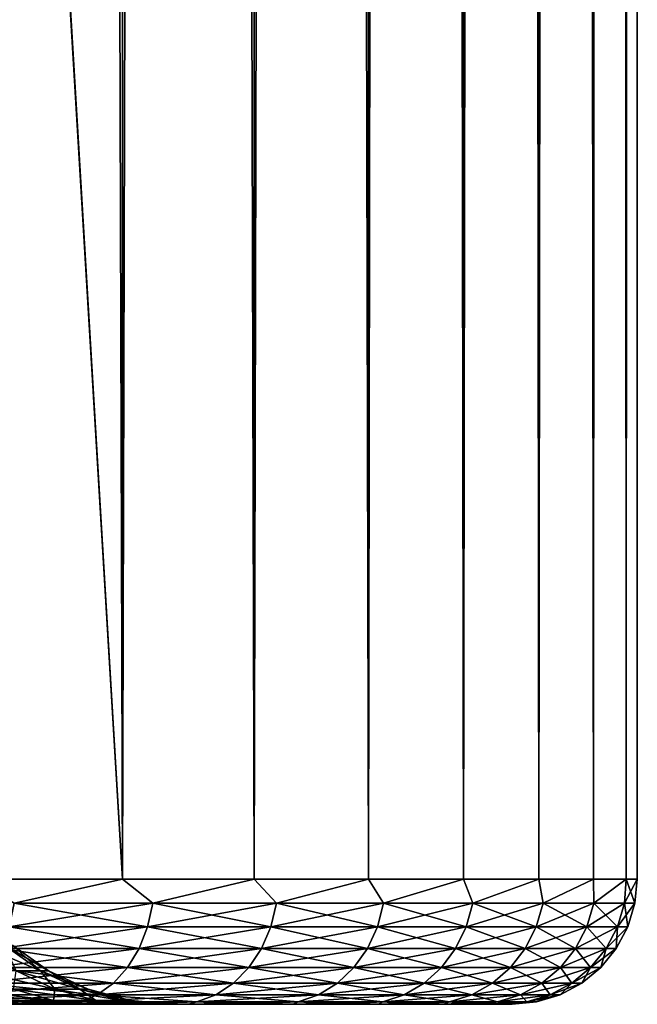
# Model space of a CAD drawing. Extents: x -265 to 265, y 0 to 427.
# Tile 30 of 256: x -240 to -235, y 0 to 8. Entities that reach past the tile are written whole.
import ezdxf

# ---------------------------------------------------------------- set-up
doc = ezdxf.new("R2010")
doc.units = 0
doc.header["$LTSCALE"] = 65.185185
for name, color, linetype in [('33', 7, 'CONTINUOUS'), ('35', 7, 'CONTINUOUS'), ('36', 7, 'CONTINUOUS'), ('37', 7, 'CONTINUOUS'), ('38', 7, 'CONTINUOUS'), ('62', 7, 'CONTINUOUS'), ('63', 7, 'CONTINUOUS')]:
    doc.layers.add(name, color=color, linetype=linetype)

msp = doc.modelspace()

# ---------------------------------------------------------------- linework, layer by layer
at = {"layer": '33', "color": 7, "linetype": 'CONTINUOUS'}
for points in [[(-239.9019, 0, 5.0714), (-240.1005, 0, 9.8995), (-240.559, 0, 6.2094), (-239.9019, 0, 5.0714)], [(-240.559, 0, -6.2094), (-240.1005, 0, -9.8995), (-239.9019, 0, -5.0714), (-240.559, 0, -6.2094)], [(-239.561, 0, 9.3288), (-240.1005, 0, 9.8995), (-239.9019, 0, 5.0714), (-239.561, 0, 9.3288)], [(-240.1005, 0, -9.8995), (-239.561, 0, -9.3288), (-239.9019, 0, -5.0714), (-240.1005, 0, -9.8995)], [(-239.3814, 0, 3.8648), (-239.561, 0, 9.3288), (-239.9019, 0, 5.0714), (-239.3814, 0, 3.8648)], [(-239.9019, 0, -5.0714), (-239.561, 0, -9.3288), (-239.3814, 0, -3.8648), (-239.9019, 0, -5.0714)], [(-239.0543, 0, 8.7288), (-239.561, 0, 9.3288), (-239.3814, 0, 3.8648), (-239.0543, 0, 8.7288)], [(-239.561, 0, -9.3288), (-239.0543, 0, -8.7288), (-239.3814, 0, -3.8648), (-239.561, 0, -9.3288)], [(-239.0046, 0, 2.6059), (-239.0543, 0, 8.7288), (-239.3814, 0, 3.8648), (-239.0046, 0, 2.6059)], [(-239.3814, 0, -3.8648), (-239.0543, 0, -8.7288), (-239.0046, 0, -2.6059), (-239.3814, 0, -3.8648)], [(-238.5821, 0, 8.1014), (-239.0543, 0, 8.7288), (-238.7, 0), (-238.5821, 0, 8.1014)], [(-238.7, 0), (-239.0543, 0, 8.7288), (-238.7764, 0, 1.3118), (-238.7, 0)], [(-238.7764, 0, 1.3118), (-239.0543, 0, 8.7288), (-239.0046, 0, 2.6059), (-238.7764, 0, 1.3118)], [(-239.0543, 0, -8.7288), (-238.5821, 0, -8.1014), (-239.0046, 0, -2.6059), (-239.0543, 0, -8.7288)], [(-239.0046, 0, -2.6059), (-238.5821, 0, -8.1014), (-238.7764, 0, -1.3118), (-239.0046, 0, -2.6059)], [(-238.7764, 0, -1.3118), (-238.5821, 0, -8.1014), (-238.7, 0), (-238.7764, 0, -1.3118)], [(-238.5821, 0, -8.1014), (-238.5821, 0, 8.1014), (-238.7, 0), (-238.5821, 0, -8.1014)], [(-238.1458, 0, 7.4484), (-238.5821, 0, 8.1014), (-238.1458, 0, -7.4484), (-238.1458, 0, 7.4484)], [(-238.1458, 0, -7.4484), (-238.5821, 0, 8.1014), (-238.5821, 0, -8.1014), (-238.1458, 0, -7.4484)], [(-237.7468, 0, 6.772), (-238.1458, 0, 7.4484), (-237.7468, 0, -6.772), (-237.7468, 0, 6.772)], [(-237.7468, 0, -6.772), (-238.1458, 0, 7.4484), (-238.1458, 0, -7.4484), (-237.7468, 0, -6.772)], [(-237.3864, 0, 6.0743), (-237.7468, 0, 6.772), (-237.3864, 0, -6.0743), (-237.3864, 0, 6.0743)], [(-237.3864, 0, -6.0743), (-237.7468, 0, 6.772), (-237.7468, 0, -6.772), (-237.3864, 0, -6.0743)], [(-237.0657, 0, 5.3575), (-237.3864, 0, 6.0743), (-237.0657, 0, -5.3575), (-237.0657, 0, 5.3575)], [(-237.0657, 0, -5.3575), (-237.3864, 0, 6.0743), (-237.3864, 0, -6.0743), (-237.0657, 0, -5.3575)], [(-236.7856, 0, 4.6238), (-237.0657, 0, 5.3575), (-236.7856, 0, -4.6238), (-236.7856, 0, 4.6238)], [(-236.7856, 0, -4.6238), (-237.0657, 0, 5.3575), (-237.0657, 0, -5.3575), (-236.7856, 0, -4.6238)], [(-236.5471, 0, 3.8756), (-236.7856, 0, 4.6238), (-236.5471, 0, -3.8756), (-236.5471, 0, 3.8756)], [(-236.5471, 0, -3.8756), (-236.7856, 0, 4.6238), (-236.7856, 0, -4.6238), (-236.5471, 0, -3.8756)], [(-236.351, 0, 3.1152), (-236.5471, 0, 3.8756), (-236.351, 0, -3.1152), (-236.351, 0, 3.1152)], [(-236.351, 0, -3.1152), (-236.5471, 0, 3.8756), (-236.5471, 0, -3.8756), (-236.351, 0, -3.1152)], [(-236.1978, 0, 2.345), (-236.351, 0, 3.1152), (-236.1978, 0, -2.345), (-236.1978, 0, 2.345)], [(-236.1978, 0, -2.345), (-236.351, 0, 3.1152), (-236.351, 0, -3.1152), (-236.1978, 0, -2.345)], [(-236.088, 0, 1.5674), (-236.1978, 0, 2.345), (-236.088, 0, -1.5674), (-236.088, 0, 1.5674)], [(-236.088, 0, -1.5674), (-236.1978, 0, 2.345), (-236.1978, 0, -2.345), (-236.088, 0, -1.5674)], [(-236.022, 0, 0.7849), (-236.088, 0, 1.5674), (-236.022, 0, -0.7849), (-236.022, 0, 0.7849)], [(-236.022, 0, -0.7849), (-236.088, 0, 1.5674), (-236.088, 0, -1.5674), (-236.022, 0, -0.7849)], [(-236, 0), (-236.022, 0, 0.7849), (-236.022, 0, -0.7849), (-236, 0)]]:
    msp.add_3dface(points, dxfattribs=at)
at = {"layer": '35', "color": 7, "linetype": 'CONTINUOUS'}
for points in [[(-240.2892, 1, 11.4324), (-239.1101, 1, 10.3155), (-240.2892, 419, 11.4324), (-240.2892, 1, 11.4324)], [(-240.2892, 419, 11.4324), (-239.1101, 1, 10.3155), (-239.1101, 419, 10.3155), (-240.2892, 419, 11.4324)], [(-239.1101, 1, 10.3155), (-238.0586, 1, 9.0776), (-239.1101, 419, 10.3155), (-239.1101, 1, 10.3155)], [(-239.1101, 419, 10.3155), (-238.0586, 1, 9.0776), (-238.0586, 419, 9.0776), (-239.1101, 419, 10.3155)], [(-238.0586, 1, 9.0776), (-237.1471, 1, 7.7333), (-238.0586, 419, 9.0776), (-238.0586, 1, 9.0776)], [(-238.0586, 419, 9.0776), (-237.1471, 1, 7.7333), (-237.1471, 419, 7.7333), (-238.0586, 419, 9.0776)], [(-237.1471, 1, 7.7333), (-236.3864, 1, 6.2983), (-237.1471, 419, 7.7333), (-237.1471, 1, 7.7333)], [(-237.1471, 419, 7.7333), (-236.3864, 1, 6.2983), (-236.3864, 419, 6.2983), (-237.1471, 419, 7.7333)], [(-236.3864, 1, 6.2983), (-235.7852, 1, 4.7895), (-236.3864, 419, 6.2983), (-236.3864, 1, 6.2983)], [(-236.3864, 419, 6.2983), (-235.7852, 1, 4.7895), (-235.7852, 419, 4.7895), (-236.3864, 419, 6.2983)], [(-235.7852, 1, 4.7895), (-235.3507, 1, 3.2246), (-235.7852, 419, 4.7895), (-235.7852, 1, 4.7895)], [(-235.7852, 419, 4.7895), (-235.3507, 1, 3.2246), (-235.3507, 419, 3.2246), (-235.7852, 419, 4.7895)], [(-235.3507, 1, 3.2246), (-235.0879, 1, 1.6218), (-235.3507, 419, 3.2246), (-235.3507, 1, 3.2246)], [(-235.3507, 419, 3.2246), (-235.0879, 1, 1.6218), (-235.0879, 419, 1.6218), (-235.3507, 419, 3.2246)], [(-235.0879, 1, 1.6218), (-235, 1), (-235.0879, 419, 1.6218), (-235.0879, 1, 1.6218)], [(-235.0879, 419, 1.6218), (-235, 1), (-235, 419), (-235.0879, 419, 1.6218)]]:
    msp.add_3dface(points, dxfattribs=at)
at = {"layer": '36', "color": 7, "linetype": 'CONTINUOUS'}
for points in [[(-239.1101, 419, -10.3155), (-239.1101, 1, -10.3155), (-240.25, 20, -11.399), (-239.1101, 419, -10.3155)], [(-238.0586, 1, -9.0776), (-239.1101, 1, -10.3155), (-238.0586, 419, -9.0776), (-238.0586, 1, -9.0776)], [(-238.0586, 419, -9.0776), (-239.1101, 1, -10.3155), (-239.1101, 419, -10.3155), (-238.0586, 419, -9.0776)], [(-237.1471, 1, -7.7333), (-238.0586, 1, -9.0776), (-237.1471, 419, -7.7333), (-237.1471, 1, -7.7333)], [(-237.1471, 419, -7.7333), (-238.0586, 1, -9.0776), (-238.0586, 419, -9.0776), (-237.1471, 419, -7.7333)], [(-236.3864, 1, -6.2983), (-237.1471, 1, -7.7333), (-236.3864, 419, -6.2983), (-236.3864, 1, -6.2983)], [(-236.3864, 419, -6.2983), (-237.1471, 1, -7.7333), (-237.1471, 419, -7.7333), (-236.3864, 419, -6.2983)], [(-235.7852, 1, -4.7895), (-236.3864, 1, -6.2983), (-235.7852, 419, -4.7895), (-235.7852, 1, -4.7895)], [(-235.7852, 419, -4.7895), (-236.3864, 1, -6.2983), (-236.3864, 419, -6.2983), (-235.7852, 419, -4.7895)], [(-235.3507, 1, -3.2246), (-235.7852, 1, -4.7895), (-235.3507, 419, -3.2246), (-235.3507, 1, -3.2246)], [(-235.3507, 419, -3.2246), (-235.7852, 1, -4.7895), (-235.7852, 419, -4.7895), (-235.3507, 419, -3.2246)], [(-235.0879, 1, -1.6218), (-235.3507, 1, -3.2246), (-235.0879, 419, -1.6218), (-235.0879, 1, -1.6218)], [(-235.0879, 419, -1.6218), (-235.3507, 1, -3.2246), (-235.3507, 419, -3.2246), (-235.0879, 419, -1.6218)], [(-235, 419), (-235, 1), (-235.0879, 1, -1.6218), (-235, 419)], [(-235, 419), (-235.0879, 1, -1.6218), (-235.0879, 419, -1.6218), (-235, 419)], [(-240.2892, 1, -11.4324), (-240.25, 20, -11.399), (-239.1101, 1, -10.3155), (-240.2892, 1, -11.4324)]]:
    msp.add_3dface(points, dxfattribs=at)
at = {"layer": '37', "color": 7, "linetype": 'CONTINUOUS'}
for points in [[(-239.1101, 1, 10.3155), (-240.2892, 1, 11.4324), (-239.9757, 0.8061, 11.1331), (-239.1101, 1, 10.3155)], [(-239.1101, 1, 10.3155), (-239.9757, 0.8061, 11.1331), (-238.8669, 0.8061, 10.0243), (-239.1101, 1, 10.3155)], [(-238.0586, 1, 9.0776), (-239.1101, 1, 10.3155), (-238.8669, 0.8061, 10.0243), (-238.0586, 1, 9.0776)], [(-238.0586, 1, 9.0776), (-238.8669, 0.8061, 10.0243), (-237.8801, 0.8061, 8.8056), (-238.0586, 1, 9.0776)], [(-237.1471, 1, 7.7333), (-238.0586, 1, 9.0776), (-237.8801, 0.8061, 8.8056), (-237.1471, 1, 7.7333)], [(-237.1471, 1, 7.7333), (-237.8801, 0.8061, 8.8056), (-237.0261, 0.8061, 7.4905), (-237.1471, 1, 7.7333)], [(-236.3864, 1, 6.2983), (-237.1471, 1, 7.7333), (-237.0261, 0.8061, 7.4905), (-236.3864, 1, 6.2983)], [(-236.3864, 1, 6.2983), (-237.0261, 0.8061, 7.4905), (-236.3142, 0.8061, 6.0933), (-236.3864, 1, 6.2983)], [(-235.7852, 1, 4.7895), (-236.3864, 1, 6.2983), (-236.3142, 0.8061, 6.0933), (-235.7852, 1, 4.7895)], [(-235.7852, 1, 4.7895), (-236.3142, 0.8061, 6.0933), (-235.7522, 0.8061, 4.6294), (-235.7852, 1, 4.7895)], [(-235.3507, 1, 3.2246), (-235.7852, 1, 4.7895), (-235.7522, 0.8061, 4.6294), (-235.3507, 1, 3.2246)], [(-235.3507, 1, 3.2246), (-235.7522, 0.8061, 4.6294), (-235.3464, 0.8061, 3.1147), (-235.3507, 1, 3.2246)], [(-235.0879, 1, 1.6218), (-235.3507, 1, 3.2246), (-235.3464, 0.8061, 3.1147), (-235.0879, 1, 1.6218)], [(-235.0879, 1, 1.6218), (-235.3464, 0.8061, 3.1147), (-235.1011, 0.8061, 1.5659), (-235.0879, 1, 1.6218)], [(-235.0879, 1, 1.6218), (-235.1011, 0.8061, 1.5659), (-235.019, 0.8061), (-235.0879, 1, 1.6218)], [(-235, 1), (-235.0879, 1, 1.6218), (-235.019, 0.8061), (-235, 1)], [(-240.0137, 0.6182, 11.0909), (-238.9091, 0.6182, 9.9863), (-239.9757, 0.8061, 11.1331), (-240.0137, 0.6182, 11.0909)], [(-239.9757, 0.8061, 11.1331), (-238.9091, 0.6182, 9.9863), (-238.8669, 0.8061, 10.0243), (-239.9757, 0.8061, 11.1331)], [(-238.9091, 0.6182, 9.9863), (-237.926, 0.6182, 8.7723), (-238.8669, 0.8061, 10.0243), (-238.9091, 0.6182, 9.9863)], [(-238.8669, 0.8061, 10.0243), (-237.926, 0.6182, 8.7723), (-237.8801, 0.8061, 8.8056), (-238.8669, 0.8061, 10.0243)], [(-237.926, 0.6182, 8.7723), (-237.0752, 0.6182, 7.4621), (-237.8801, 0.8061, 8.8056), (-237.926, 0.6182, 8.7723)], [(-237.8801, 0.8061, 8.8056), (-237.0752, 0.6182, 7.4621), (-237.0261, 0.8061, 7.4905), (-237.8801, 0.8061, 8.8056)], [(-237.0752, 0.6182, 7.4621), (-236.366, 0.6182, 6.0702), (-237.0261, 0.8061, 7.4905), (-237.0752, 0.6182, 7.4621)], [(-237.0261, 0.8061, 7.4905), (-236.366, 0.6182, 6.0702), (-236.3142, 0.8061, 6.0933), (-237.0261, 0.8061, 7.4905)], [(-236.366, 0.6182, 6.0702), (-235.8062, 0.6182, 4.6118), (-236.3142, 0.8061, 6.0933), (-236.366, 0.6182, 6.0702)], [(-236.3142, 0.8061, 6.0933), (-235.8062, 0.6182, 4.6118), (-235.7522, 0.8061, 4.6294), (-236.3142, 0.8061, 6.0933)], [(-235.8062, 0.6182, 4.6118), (-235.4019, 0.6182, 3.1029), (-235.7522, 0.8061, 4.6294), (-235.8062, 0.6182, 4.6118)], [(-235.7522, 0.8061, 4.6294), (-235.4019, 0.6182, 3.1029), (-235.3464, 0.8061, 3.1147), (-235.7522, 0.8061, 4.6294)], [(-235.4019, 0.6182, 3.1029), (-235.1575, 0.6182, 1.56), (-235.3464, 0.8061, 3.1147), (-235.4019, 0.6182, 3.1029)], [(-235.3464, 0.8061, 3.1147), (-235.1575, 0.6182, 1.56), (-235.1011, 0.8061, 1.5659), (-235.3464, 0.8061, 3.1147)], [(-235.1575, 0.6182, 1.56), (-235.0757, 0.6182), (-235.1011, 0.8061, 1.5659), (-235.1575, 0.6182, 1.56)], [(-235.1011, 0.8061, 1.5659), (-235.0757, 0.6182), (-235.019, 0.8061), (-235.1011, 0.8061, 1.5659)], [(-240.0755, 0.4451, 11.0223), (-238.9777, 0.4451, 9.9245), (-240.0137, 0.6182, 11.0909), (-240.0755, 0.4451, 11.0223)], [(-240.0137, 0.6182, 11.0909), (-238.9777, 0.4451, 9.9245), (-238.9091, 0.6182, 9.9863), (-240.0137, 0.6182, 11.0909)], [(-238.9777, 0.4451, 9.9245), (-238.0007, 0.4451, 8.718), (-238.9091, 0.6182, 9.9863), (-238.9777, 0.4451, 9.9245)], [(-238.9091, 0.6182, 9.9863), (-238.0007, 0.4451, 8.718), (-237.926, 0.6182, 8.7723), (-238.9091, 0.6182, 9.9863)], [(-238.0007, 0.4451, 8.718), (-237.1552, 0.4451, 7.416), (-237.926, 0.6182, 8.7723), (-238.0007, 0.4451, 8.718)], [(-237.926, 0.6182, 8.7723), (-237.1552, 0.4451, 7.416), (-237.0752, 0.6182, 7.4621), (-237.926, 0.6182, 8.7723)], [(-237.1552, 0.4451, 7.416), (-236.4504, 0.4451, 6.0327), (-237.0752, 0.6182, 7.4621), (-237.1552, 0.4451, 7.416)], [(-237.0752, 0.6182, 7.4621), (-236.4504, 0.4451, 6.0327), (-236.366, 0.6182, 6.0702), (-237.0752, 0.6182, 7.4621)], [(-236.4504, 0.4451, 6.0327), (-235.894, 0.4451, 4.5833), (-236.366, 0.6182, 6.0702), (-236.4504, 0.4451, 6.0327)], [(-236.366, 0.6182, 6.0702), (-235.894, 0.4451, 4.5833), (-235.8062, 0.6182, 4.6118), (-236.366, 0.6182, 6.0702)], [(-235.894, 0.4451, 4.5833), (-235.4922, 0.4451, 3.0837), (-235.8062, 0.6182, 4.6118), (-235.894, 0.4451, 4.5833)], [(-235.8062, 0.6182, 4.6118), (-235.4922, 0.4451, 3.0837), (-235.4019, 0.6182, 3.1029), (-235.8062, 0.6182, 4.6118)], [(-235.4922, 0.4451, 3.0837), (-235.2493, 0.4451, 1.5504), (-235.4019, 0.6182, 3.1029), (-235.4922, 0.4451, 3.0837)], [(-235.4019, 0.6182, 3.1029), (-235.2493, 0.4451, 1.5504), (-235.1575, 0.6182, 1.56), (-235.4019, 0.6182, 3.1029)], [(-235.2493, 0.4451, 1.5504), (-235.1681, 0.4451), (-235.1575, 0.6182, 1.56), (-235.2493, 0.4451, 1.5504)], [(-235.1575, 0.6182, 1.56), (-235.1681, 0.4451), (-235.0757, 0.6182), (-235.1575, 0.6182, 1.56)], [(-240.1587, 0.2933, 10.9298), (-239.0702, 0.2933, 9.8413), (-240.0755, 0.4451, 11.0223), (-240.1587, 0.2933, 10.9298)], [(-240.0755, 0.4451, 11.0223), (-239.0702, 0.2933, 9.8413), (-238.9777, 0.4451, 9.9245), (-240.0755, 0.4451, 11.0223)], [(-239.0702, 0.2933, 9.8413), (-238.1014, 0.2933, 8.6449), (-238.9777, 0.4451, 9.9245), (-239.0702, 0.2933, 9.8413)], [(-238.9777, 0.4451, 9.9245), (-238.1014, 0.2933, 8.6449), (-238.0007, 0.4451, 8.718), (-238.9777, 0.4451, 9.9245)], [(-238.1014, 0.2933, 8.6449), (-237.2629, 0.2933, 7.3538), (-238.0007, 0.4451, 8.718), (-238.1014, 0.2933, 8.6449)], [(-238.0007, 0.4451, 8.718), (-237.2629, 0.2933, 7.3538), (-237.1552, 0.4451, 7.416), (-238.0007, 0.4451, 8.718)], [(-237.2629, 0.2933, 7.3538), (-236.564, 0.2933, 5.9821), (-237.1552, 0.4451, 7.416), (-237.2629, 0.2933, 7.3538)], [(-237.1552, 0.4451, 7.416), (-236.564, 0.2933, 5.9821), (-236.4504, 0.4451, 6.0327), (-237.1552, 0.4451, 7.416)], [(-236.564, 0.2933, 5.9821), (-236.0123, 0.2933, 4.5449), (-236.4504, 0.4451, 6.0327), (-236.564, 0.2933, 5.9821)], [(-236.4504, 0.4451, 6.0327), (-236.0123, 0.2933, 4.5449), (-235.894, 0.4451, 4.5833), (-236.4504, 0.4451, 6.0327)], [(-236.0123, 0.2933, 4.5449), (-235.6139, 0.2933, 3.0579), (-235.894, 0.4451, 4.5833), (-236.0123, 0.2933, 4.5449)], [(-235.894, 0.4451, 4.5833), (-235.6139, 0.2933, 3.0579), (-235.4922, 0.4451, 3.0837), (-235.894, 0.4451, 4.5833)], [(-235.6139, 0.2933, 3.0579), (-235.373, 0.2933, 1.5374), (-235.4922, 0.4451, 3.0837), (-235.6139, 0.2933, 3.0579)], [(-235.4922, 0.4451, 3.0837), (-235.373, 0.2933, 1.5374), (-235.2493, 0.4451, 1.5504), (-235.4922, 0.4451, 3.0837)], [(-235.373, 0.2933, 1.5374), (-235.2925, 0.2933), (-235.2493, 0.4451, 1.5504), (-235.373, 0.2933, 1.5374)], [(-235.2493, 0.4451, 1.5504), (-235.2925, 0.2933), (-235.1681, 0.4451), (-235.2493, 0.4451, 1.5504)], [(-240.2602, 0.1687, 10.8171), (-239.1829, 0.1687, 9.7398), (-240.1587, 0.2933, 10.9298), (-240.2602, 0.1687, 10.8171)], [(-240.1587, 0.2933, 10.9298), (-239.1829, 0.1687, 9.7398), (-239.0702, 0.2933, 9.8413), (-240.1587, 0.2933, 10.9298)], [(-239.1829, 0.1687, 9.7398), (-238.224, 0.1687, 8.5557), (-239.0702, 0.2933, 9.8413), (-239.1829, 0.1687, 9.7398)], [(-239.0702, 0.2933, 9.8413), (-238.224, 0.1687, 8.5557), (-238.1014, 0.2933, 8.6449), (-239.0702, 0.2933, 9.8413)], [(-238.224, 0.1687, 8.5557), (-237.3942, 0.1687, 7.2779), (-238.1014, 0.2933, 8.6449), (-238.224, 0.1687, 8.5557)], [(-238.1014, 0.2933, 8.6449), (-237.3942, 0.1687, 7.2779), (-237.2629, 0.2933, 7.3538), (-238.1014, 0.2933, 8.6449)], [(-237.3942, 0.1687, 7.2779), (-236.7025, 0.1687, 5.9204), (-237.2629, 0.2933, 7.3538), (-237.3942, 0.1687, 7.2779)], [(-237.2629, 0.2933, 7.3538), (-236.7025, 0.1687, 5.9204), (-236.564, 0.2933, 5.9821), (-237.2629, 0.2933, 7.3538)], [(-236.7025, 0.1687, 5.9204), (-236.1565, 0.1687, 4.498), (-236.564, 0.2933, 5.9821), (-236.7025, 0.1687, 5.9204)], [(-236.564, 0.2933, 5.9821), (-236.1565, 0.1687, 4.498), (-236.0123, 0.2933, 4.5449), (-236.564, 0.2933, 5.9821)], [(-236.1565, 0.1687, 4.498), (-235.7622, 0.1687, 3.0263), (-236.0123, 0.2933, 4.5449), (-236.1565, 0.1687, 4.498)], [(-236.0123, 0.2933, 4.5449), (-235.7622, 0.1687, 3.0263), (-235.6139, 0.2933, 3.0579), (-236.0123, 0.2933, 4.5449)], [(-235.7622, 0.1687, 3.0263), (-235.5238, 0.1687, 1.5215), (-235.6139, 0.2933, 3.0579), (-235.7622, 0.1687, 3.0263)], [(-235.6139, 0.2933, 3.0579), (-235.5238, 0.1687, 1.5215), (-235.373, 0.2933, 1.5374), (-235.6139, 0.2933, 3.0579)], [(-235.5238, 0.1687, 1.5215), (-235.4441, 0.1687), (-235.373, 0.2933, 1.5374), (-235.5238, 0.1687, 1.5215)], [(-235.373, 0.2933, 1.5374), (-235.4441, 0.1687), (-235.2925, 0.2933), (-235.373, 0.2933, 1.5374)], [(-240.376, 0.0762, 10.6886), (-239.3114, 0.0762, 9.624), (-240.2602, 0.1687, 10.8171), (-240.376, 0.0762, 10.6886)], [(-240.2602, 0.1687, 10.8171), (-239.3114, 0.0762, 9.624), (-239.1829, 0.1687, 9.7398), (-240.2602, 0.1687, 10.8171)], [(-239.3114, 0.0762, 9.624), (-238.364, 0.0762, 8.454), (-239.1829, 0.1687, 9.7398), (-239.3114, 0.0762, 9.624)], [(-239.1829, 0.1687, 9.7398), (-238.364, 0.0762, 8.454), (-238.224, 0.1687, 8.5557), (-239.1829, 0.1687, 9.7398)], [(-238.364, 0.0762, 8.454), (-237.5441, 0.0762, 7.1914), (-238.224, 0.1687, 8.5557), (-238.364, 0.0762, 8.454)], [(-238.224, 0.1687, 8.5557), (-237.5441, 0.0762, 7.1914), (-237.3942, 0.1687, 7.2779), (-238.224, 0.1687, 8.5557)], [(-237.5441, 0.0762, 7.1914), (-236.8606, 0.0762, 5.85), (-237.3942, 0.1687, 7.2779), (-237.5441, 0.0762, 7.1914)], [(-237.3942, 0.1687, 7.2779), (-236.8606, 0.0762, 5.85), (-236.7025, 0.1687, 5.9204), (-237.3942, 0.1687, 7.2779)], [(-236.8606, 0.0762, 5.85), (-236.3211, 0.0762, 4.4445), (-236.7025, 0.1687, 5.9204), (-236.8606, 0.0762, 5.85)], [(-236.7025, 0.1687, 5.9204), (-236.3211, 0.0762, 4.4445), (-236.1565, 0.1687, 4.498), (-236.7025, 0.1687, 5.9204)], [(-236.3211, 0.0762, 4.4445), (-235.9314, 0.0762, 2.9904), (-236.1565, 0.1687, 4.498), (-236.3211, 0.0762, 4.4445)], [(-236.1565, 0.1687, 4.498), (-235.9314, 0.0762, 2.9904), (-235.7622, 0.1687, 3.0263), (-236.1565, 0.1687, 4.498)], [(-235.9314, 0.0762, 2.9904), (-235.6959, 0.0762, 1.5034), (-235.7622, 0.1687, 3.0263), (-235.9314, 0.0762, 2.9904)], [(-235.7622, 0.1687, 3.0263), (-235.6959, 0.0762, 1.5034), (-235.5238, 0.1687, 1.5215), (-235.7622, 0.1687, 3.0263)], [(-235.6959, 0.0762, 1.5034), (-235.6171, 0.0762), (-235.5238, 0.1687, 1.5215), (-235.6959, 0.0762, 1.5034)], [(-235.5238, 0.1687, 1.5215), (-235.6171, 0.0762), (-235.4441, 0.1687), (-235.5238, 0.1687, 1.5215)], [(-240.5016, 0.0192, 10.549), (-239.451, 0.0192, 9.4984), (-240.376, 0.0762, 10.6886), (-240.5016, 0.0192, 10.549)], [(-240.5016, 0.0192, 10.549), (-240.1005, 0, 9.8995), (-239.451, 0.0192, 9.4984), (-240.5016, 0.0192, 10.549)], [(-240.376, 0.0762, 10.6886), (-239.451, 0.0192, 9.4984), (-239.3114, 0.0762, 9.624), (-240.376, 0.0762, 10.6886)], [(-240.1005, 0, 9.8995), (-239.561, 0, 9.3288), (-239.451, 0.0192, 9.4984), (-240.1005, 0, 9.8995)], [(-239.561, 0, 9.3288), (-239.0543, 0, 8.7288), (-239.451, 0.0192, 9.4984), (-239.561, 0, 9.3288)], [(-239.451, 0.0192, 9.4984), (-238.5159, 0.0192, 8.3437), (-239.3114, 0.0762, 9.624), (-239.451, 0.0192, 9.4984)], [(-239.451, 0.0192, 9.4984), (-239.0543, 0, 8.7288), (-238.5159, 0.0192, 8.3437), (-239.451, 0.0192, 9.4984)], [(-239.3114, 0.0762, 9.624), (-238.5159, 0.0192, 8.3437), (-238.364, 0.0762, 8.454), (-239.3114, 0.0762, 9.624)], [(-239.0543, 0, 8.7288), (-238.5821, 0, 8.1014), (-238.5159, 0.0192, 8.3437), (-239.0543, 0, 8.7288)], [(-238.5821, 0, 8.1014), (-238.1458, 0, 7.4484), (-238.5159, 0.0192, 8.3437), (-238.5821, 0, 8.1014)], [(-238.5159, 0.0192, 8.3437), (-237.7067, 0.0192, 7.0975), (-238.364, 0.0762, 8.454), (-238.5159, 0.0192, 8.3437)], [(-238.5159, 0.0192, 8.3437), (-238.1458, 0, 7.4484), (-237.7067, 0.0192, 7.0975), (-238.5159, 0.0192, 8.3437)], [(-238.364, 0.0762, 8.454), (-237.7067, 0.0192, 7.0975), (-237.5441, 0.0762, 7.1914), (-238.364, 0.0762, 8.454)], [(-238.1458, 0, 7.4484), (-237.7468, 0, 6.772), (-237.7067, 0.0192, 7.0975), (-238.1458, 0, 7.4484)], [(-237.7468, 0, 6.772), (-237.3864, 0, 6.0743), (-237.7067, 0.0192, 7.0975), (-237.7468, 0, 6.772)], [(-237.7067, 0.0192, 7.0975), (-237.0321, 0.0192, 5.7737), (-237.5441, 0.0762, 7.1914), (-237.7067, 0.0192, 7.0975)], [(-237.7067, 0.0192, 7.0975), (-237.3864, 0, 6.0743), (-237.0321, 0.0192, 5.7737), (-237.7067, 0.0192, 7.0975)], [(-237.5441, 0.0762, 7.1914), (-237.0321, 0.0192, 5.7737), (-236.8606, 0.0762, 5.85), (-237.5441, 0.0762, 7.1914)], [(-237.3864, 0, 6.0743), (-237.0657, 0, 5.3575), (-237.0321, 0.0192, 5.7737), (-237.3864, 0, 6.0743)], [(-237.0657, 0, 5.3575), (-236.7856, 0, 4.6238), (-237.0321, 0.0192, 5.7737), (-237.0657, 0, 5.3575)], [(-237.0321, 0.0192, 5.7737), (-236.4997, 0.0192, 4.3865), (-236.8606, 0.0762, 5.85), (-237.0321, 0.0192, 5.7737)], [(-237.0321, 0.0192, 5.7737), (-236.7856, 0, 4.6238), (-236.4997, 0.0192, 4.3865), (-237.0321, 0.0192, 5.7737)], [(-236.8606, 0.0762, 5.85), (-236.4997, 0.0192, 4.3865), (-236.3211, 0.0762, 4.4445), (-236.8606, 0.0762, 5.85)], [(-236.7856, 0, 4.6238), (-236.5471, 0, 3.8756), (-236.4997, 0.0192, 4.3865), (-236.7856, 0, 4.6238)], [(-236.5471, 0, 3.8756), (-236.351, 0, 3.1152), (-236.4997, 0.0192, 4.3865), (-236.5471, 0, 3.8756)], [(-236.4997, 0.0192, 4.3865), (-236.1151, 0.0192, 2.9513), (-236.3211, 0.0762, 4.4445), (-236.4997, 0.0192, 4.3865)], [(-236.4997, 0.0192, 4.3865), (-236.351, 0, 3.1152), (-236.1151, 0.0192, 2.9513), (-236.4997, 0.0192, 4.3865)], [(-236.351, 0, 3.1152), (-236.1978, 0, 2.345), (-236.1151, 0.0192, 2.9513), (-236.351, 0, 3.1152)], [(-236.3211, 0.0762, 4.4445), (-236.1151, 0.0192, 2.9513), (-235.9314, 0.0762, 2.9904), (-236.3211, 0.0762, 4.4445)], [(-236.1978, 0, 2.345), (-236.088, 0, 1.5674), (-236.1151, 0.0192, 2.9513), (-236.1978, 0, 2.345)], [(-236.1151, 0.0192, 2.9513), (-235.8827, 0.0192, 1.4838), (-235.9314, 0.0762, 2.9904), (-236.1151, 0.0192, 2.9513)], [(-236.1151, 0.0192, 2.9513), (-236.088, 0, 1.5674), (-235.8827, 0.0192, 1.4838), (-236.1151, 0.0192, 2.9513)], [(-236.088, 0, 1.5674), (-236.022, 0, 0.7849), (-235.8827, 0.0192, 1.4838), (-236.088, 0, 1.5674)], [(-236.022, 0, 0.7849), (-236, 0), (-235.8827, 0.0192, 1.4838), (-236.022, 0, 0.7849)], [(-235.8827, 0.0192, 1.4838), (-236, 0), (-235.8049, 0.0192), (-235.8827, 0.0192, 1.4838)], [(-235.9314, 0.0762, 2.9904), (-235.8827, 0.0192, 1.4838), (-235.6959, 0.0762, 1.5034), (-235.9314, 0.0762, 2.9904)], [(-235.8827, 0.0192, 1.4838), (-235.8049, 0.0192), (-235.6959, 0.0762, 1.5034), (-235.8827, 0.0192, 1.4838)], [(-235.6959, 0.0762, 1.5034), (-235.8049, 0.0192), (-235.6171, 0.0762), (-235.6959, 0.0762, 1.5034)]]:
    msp.add_3dface(points, dxfattribs=at)
at = {"layer": '38', "color": 7, "linetype": 'CONTINUOUS'}
for points in [[(-240.2892, 1, -11.4324), (-239.1101, 1, -10.3155), (-239.9757, 0.8061, -11.1331), (-240.2892, 1, -11.4324)], [(-239.1101, 1, -10.3155), (-238.8669, 0.8061, -10.0243), (-239.9757, 0.8061, -11.1331), (-239.1101, 1, -10.3155)], [(-239.1101, 1, -10.3155), (-238.0586, 1, -9.0776), (-238.8669, 0.8061, -10.0243), (-239.1101, 1, -10.3155)], [(-238.0586, 1, -9.0776), (-237.8801, 0.8061, -8.8056), (-238.8669, 0.8061, -10.0243), (-238.0586, 1, -9.0776)], [(-238.0586, 1, -9.0776), (-237.1471, 1, -7.7333), (-237.8801, 0.8061, -8.8056), (-238.0586, 1, -9.0776)], [(-237.1471, 1, -7.7333), (-237.0261, 0.8061, -7.4905), (-237.8801, 0.8061, -8.8056), (-237.1471, 1, -7.7333)], [(-237.1471, 1, -7.7333), (-236.3864, 1, -6.2983), (-237.0261, 0.8061, -7.4905), (-237.1471, 1, -7.7333)], [(-236.3864, 1, -6.2983), (-236.3142, 0.8061, -6.0933), (-237.0261, 0.8061, -7.4905), (-236.3864, 1, -6.2983)], [(-236.3864, 1, -6.2983), (-235.7852, 1, -4.7895), (-236.3142, 0.8061, -6.0933), (-236.3864, 1, -6.2983)], [(-235.7852, 1, -4.7895), (-235.7522, 0.8061, -4.6294), (-236.3142, 0.8061, -6.0933), (-235.7852, 1, -4.7895)], [(-235.7852, 1, -4.7895), (-235.3507, 1, -3.2246), (-235.7522, 0.8061, -4.6294), (-235.7852, 1, -4.7895)], [(-235.3507, 1, -3.2246), (-235.3464, 0.8061, -3.1147), (-235.7522, 0.8061, -4.6294), (-235.3507, 1, -3.2246)], [(-235.3507, 1, -3.2246), (-235.0879, 1, -1.6218), (-235.3464, 0.8061, -3.1147), (-235.3507, 1, -3.2246)], [(-235.0879, 1, -1.6218), (-235.1011, 0.8061, -1.5659), (-235.3464, 0.8061, -3.1147), (-235.0879, 1, -1.6218)], [(-235.0879, 1, -1.6218), (-235, 1), (-235.1011, 0.8061, -1.5659), (-235.0879, 1, -1.6218)], [(-235, 1), (-235.019, 0.8061), (-235.1011, 0.8061, -1.5659), (-235, 1)], [(-238.9091, 0.6182, -9.9863), (-240.0137, 0.6182, -11.0909), (-238.8669, 0.8061, -10.0243), (-238.9091, 0.6182, -9.9863)], [(-238.8669, 0.8061, -10.0243), (-240.0137, 0.6182, -11.0909), (-239.9757, 0.8061, -11.1331), (-238.8669, 0.8061, -10.0243)], [(-237.926, 0.6182, -8.7723), (-238.9091, 0.6182, -9.9863), (-237.8801, 0.8061, -8.8056), (-237.926, 0.6182, -8.7723)], [(-237.8801, 0.8061, -8.8056), (-238.9091, 0.6182, -9.9863), (-238.8669, 0.8061, -10.0243), (-237.8801, 0.8061, -8.8056)], [(-237.0752, 0.6182, -7.4621), (-237.926, 0.6182, -8.7723), (-237.0261, 0.8061, -7.4905), (-237.0752, 0.6182, -7.4621)], [(-237.0261, 0.8061, -7.4905), (-237.926, 0.6182, -8.7723), (-237.8801, 0.8061, -8.8056), (-237.0261, 0.8061, -7.4905)], [(-236.366, 0.6182, -6.0702), (-237.0752, 0.6182, -7.4621), (-236.3142, 0.8061, -6.0933), (-236.366, 0.6182, -6.0702)], [(-236.3142, 0.8061, -6.0933), (-237.0752, 0.6182, -7.4621), (-237.0261, 0.8061, -7.4905), (-236.3142, 0.8061, -6.0933)], [(-235.8062, 0.6182, -4.6118), (-236.366, 0.6182, -6.0702), (-235.7522, 0.8061, -4.6294), (-235.8062, 0.6182, -4.6118)], [(-235.7522, 0.8061, -4.6294), (-236.366, 0.6182, -6.0702), (-236.3142, 0.8061, -6.0933), (-235.7522, 0.8061, -4.6294)], [(-235.4019, 0.6182, -3.1029), (-235.8062, 0.6182, -4.6118), (-235.3464, 0.8061, -3.1147), (-235.4019, 0.6182, -3.1029)], [(-235.3464, 0.8061, -3.1147), (-235.8062, 0.6182, -4.6118), (-235.7522, 0.8061, -4.6294), (-235.3464, 0.8061, -3.1147)], [(-235.1575, 0.6182, -1.56), (-235.4019, 0.6182, -3.1029), (-235.1011, 0.8061, -1.5659), (-235.1575, 0.6182, -1.56)], [(-235.1011, 0.8061, -1.5659), (-235.4019, 0.6182, -3.1029), (-235.3464, 0.8061, -3.1147), (-235.1011, 0.8061, -1.5659)], [(-235.019, 0.8061), (-235.0757, 0.6182), (-235.1575, 0.6182, -1.56), (-235.019, 0.8061)], [(-235.019, 0.8061), (-235.1575, 0.6182, -1.56), (-235.1011, 0.8061, -1.5659), (-235.019, 0.8061)], [(-238.9777, 0.4451, -9.9245), (-240.0755, 0.4451, -11.0223), (-238.9091, 0.6182, -9.9863), (-238.9777, 0.4451, -9.9245)], [(-238.9091, 0.6182, -9.9863), (-240.0755, 0.4451, -11.0223), (-240.0137, 0.6182, -11.0909), (-238.9091, 0.6182, -9.9863)], [(-238.0007, 0.4451, -8.718), (-238.9777, 0.4451, -9.9245), (-237.926, 0.6182, -8.7723), (-238.0007, 0.4451, -8.718)], [(-237.926, 0.6182, -8.7723), (-238.9777, 0.4451, -9.9245), (-238.9091, 0.6182, -9.9863), (-237.926, 0.6182, -8.7723)], [(-237.1552, 0.4451, -7.416), (-238.0007, 0.4451, -8.718), (-237.0752, 0.6182, -7.4621), (-237.1552, 0.4451, -7.416)], [(-237.0752, 0.6182, -7.4621), (-238.0007, 0.4451, -8.718), (-237.926, 0.6182, -8.7723), (-237.0752, 0.6182, -7.4621)], [(-236.4504, 0.4451, -6.0327), (-237.1552, 0.4451, -7.416), (-236.366, 0.6182, -6.0702), (-236.4504, 0.4451, -6.0327)], [(-236.366, 0.6182, -6.0702), (-237.1552, 0.4451, -7.416), (-237.0752, 0.6182, -7.4621), (-236.366, 0.6182, -6.0702)], [(-235.894, 0.4451, -4.5833), (-236.4504, 0.4451, -6.0327), (-235.8062, 0.6182, -4.6118), (-235.894, 0.4451, -4.5833)], [(-235.8062, 0.6182, -4.6118), (-236.4504, 0.4451, -6.0327), (-236.366, 0.6182, -6.0702), (-235.8062, 0.6182, -4.6118)], [(-235.4922, 0.4451, -3.0837), (-235.894, 0.4451, -4.5833), (-235.4019, 0.6182, -3.1029), (-235.4922, 0.4451, -3.0837)], [(-235.4019, 0.6182, -3.1029), (-235.894, 0.4451, -4.5833), (-235.8062, 0.6182, -4.6118), (-235.4019, 0.6182, -3.1029)], [(-235.2493, 0.4451, -1.5504), (-235.4922, 0.4451, -3.0837), (-235.1575, 0.6182, -1.56), (-235.2493, 0.4451, -1.5504)], [(-235.1575, 0.6182, -1.56), (-235.4922, 0.4451, -3.0837), (-235.4019, 0.6182, -3.1029), (-235.1575, 0.6182, -1.56)], [(-235.0757, 0.6182), (-235.1681, 0.4451), (-235.2493, 0.4451, -1.5504), (-235.0757, 0.6182)], [(-235.0757, 0.6182), (-235.2493, 0.4451, -1.5504), (-235.1575, 0.6182, -1.56), (-235.0757, 0.6182)], [(-239.0702, 0.2933, -9.8413), (-240.1587, 0.2933, -10.9298), (-238.9777, 0.4451, -9.9245), (-239.0702, 0.2933, -9.8413)], [(-238.9777, 0.4451, -9.9245), (-240.1587, 0.2933, -10.9298), (-240.0755, 0.4451, -11.0223), (-238.9777, 0.4451, -9.9245)], [(-238.1014, 0.2933, -8.6449), (-239.0702, 0.2933, -9.8413), (-238.0007, 0.4451, -8.718), (-238.1014, 0.2933, -8.6449)], [(-238.0007, 0.4451, -8.718), (-239.0702, 0.2933, -9.8413), (-238.9777, 0.4451, -9.9245), (-238.0007, 0.4451, -8.718)], [(-237.2629, 0.2933, -7.3538), (-238.1014, 0.2933, -8.6449), (-237.1552, 0.4451, -7.416), (-237.2629, 0.2933, -7.3538)], [(-237.1552, 0.4451, -7.416), (-238.1014, 0.2933, -8.6449), (-238.0007, 0.4451, -8.718), (-237.1552, 0.4451, -7.416)], [(-236.564, 0.2933, -5.9821), (-237.2629, 0.2933, -7.3538), (-236.4504, 0.4451, -6.0327), (-236.564, 0.2933, -5.9821)], [(-236.4504, 0.4451, -6.0327), (-237.2629, 0.2933, -7.3538), (-237.1552, 0.4451, -7.416), (-236.4504, 0.4451, -6.0327)], [(-236.0123, 0.2933, -4.5449), (-236.564, 0.2933, -5.9821), (-235.894, 0.4451, -4.5833), (-236.0123, 0.2933, -4.5449)], [(-235.894, 0.4451, -4.5833), (-236.564, 0.2933, -5.9821), (-236.4504, 0.4451, -6.0327), (-235.894, 0.4451, -4.5833)], [(-235.6139, 0.2933, -3.0579), (-236.0123, 0.2933, -4.5449), (-235.4922, 0.4451, -3.0837), (-235.6139, 0.2933, -3.0579)], [(-235.4922, 0.4451, -3.0837), (-236.0123, 0.2933, -4.5449), (-235.894, 0.4451, -4.5833), (-235.4922, 0.4451, -3.0837)], [(-235.373, 0.2933, -1.5374), (-235.6139, 0.2933, -3.0579), (-235.2493, 0.4451, -1.5504), (-235.373, 0.2933, -1.5374)], [(-235.2493, 0.4451, -1.5504), (-235.6139, 0.2933, -3.0579), (-235.4922, 0.4451, -3.0837), (-235.2493, 0.4451, -1.5504)], [(-235.1681, 0.4451), (-235.2925, 0.2933), (-235.373, 0.2933, -1.5374), (-235.1681, 0.4451)], [(-235.1681, 0.4451), (-235.373, 0.2933, -1.5374), (-235.2493, 0.4451, -1.5504), (-235.1681, 0.4451)], [(-239.1829, 0.1687, -9.7398), (-240.2602, 0.1687, -10.8171), (-239.0702, 0.2933, -9.8413), (-239.1829, 0.1687, -9.7398)], [(-239.0702, 0.2933, -9.8413), (-240.2602, 0.1687, -10.8171), (-240.1587, 0.2933, -10.9298), (-239.0702, 0.2933, -9.8413)], [(-238.224, 0.1687, -8.5557), (-239.1829, 0.1687, -9.7398), (-238.1014, 0.2933, -8.6449), (-238.224, 0.1687, -8.5557)], [(-238.1014, 0.2933, -8.6449), (-239.1829, 0.1687, -9.7398), (-239.0702, 0.2933, -9.8413), (-238.1014, 0.2933, -8.6449)], [(-237.3942, 0.1687, -7.2779), (-238.224, 0.1687, -8.5557), (-237.2629, 0.2933, -7.3538), (-237.3942, 0.1687, -7.2779)], [(-237.2629, 0.2933, -7.3538), (-238.224, 0.1687, -8.5557), (-238.1014, 0.2933, -8.6449), (-237.2629, 0.2933, -7.3538)], [(-236.7025, 0.1687, -5.9204), (-237.3942, 0.1687, -7.2779), (-236.564, 0.2933, -5.9821), (-236.7025, 0.1687, -5.9204)], [(-236.564, 0.2933, -5.9821), (-237.3942, 0.1687, -7.2779), (-237.2629, 0.2933, -7.3538), (-236.564, 0.2933, -5.9821)], [(-236.1565, 0.1687, -4.498), (-236.7025, 0.1687, -5.9204), (-236.0123, 0.2933, -4.5449), (-236.1565, 0.1687, -4.498)], [(-236.0123, 0.2933, -4.5449), (-236.7025, 0.1687, -5.9204), (-236.564, 0.2933, -5.9821), (-236.0123, 0.2933, -4.5449)], [(-235.7622, 0.1687, -3.0263), (-236.1565, 0.1687, -4.498), (-235.6139, 0.2933, -3.0579), (-235.7622, 0.1687, -3.0263)], [(-235.6139, 0.2933, -3.0579), (-236.1565, 0.1687, -4.498), (-236.0123, 0.2933, -4.5449), (-235.6139, 0.2933, -3.0579)], [(-235.5238, 0.1687, -1.5215), (-235.7622, 0.1687, -3.0263), (-235.373, 0.2933, -1.5374), (-235.5238, 0.1687, -1.5215)], [(-235.373, 0.2933, -1.5374), (-235.7622, 0.1687, -3.0263), (-235.6139, 0.2933, -3.0579), (-235.373, 0.2933, -1.5374)], [(-235.2925, 0.2933), (-235.4441, 0.1687), (-235.5238, 0.1687, -1.5215), (-235.2925, 0.2933)], [(-235.2925, 0.2933), (-235.5238, 0.1687, -1.5215), (-235.373, 0.2933, -1.5374), (-235.2925, 0.2933)], [(-239.3114, 0.0762, -9.624), (-240.376, 0.0762, -10.6886), (-239.1829, 0.1687, -9.7398), (-239.3114, 0.0762, -9.624)], [(-239.1829, 0.1687, -9.7398), (-240.376, 0.0762, -10.6886), (-240.2602, 0.1687, -10.8171), (-239.1829, 0.1687, -9.7398)], [(-238.364, 0.0762, -8.454), (-239.3114, 0.0762, -9.624), (-238.224, 0.1687, -8.5557), (-238.364, 0.0762, -8.454)], [(-238.224, 0.1687, -8.5557), (-239.3114, 0.0762, -9.624), (-239.1829, 0.1687, -9.7398), (-238.224, 0.1687, -8.5557)], [(-237.5441, 0.0762, -7.1914), (-238.364, 0.0762, -8.454), (-237.3942, 0.1687, -7.2779), (-237.5441, 0.0762, -7.1914)], [(-237.3942, 0.1687, -7.2779), (-238.364, 0.0762, -8.454), (-238.224, 0.1687, -8.5557), (-237.3942, 0.1687, -7.2779)], [(-236.8606, 0.0762, -5.85), (-237.5441, 0.0762, -7.1914), (-236.7025, 0.1687, -5.9204), (-236.8606, 0.0762, -5.85)], [(-236.7025, 0.1687, -5.9204), (-237.5441, 0.0762, -7.1914), (-237.3942, 0.1687, -7.2779), (-236.7025, 0.1687, -5.9204)], [(-236.3211, 0.0762, -4.4445), (-236.8606, 0.0762, -5.85), (-236.1565, 0.1687, -4.498), (-236.3211, 0.0762, -4.4445)], [(-236.1565, 0.1687, -4.498), (-236.8606, 0.0762, -5.85), (-236.7025, 0.1687, -5.9204), (-236.1565, 0.1687, -4.498)], [(-235.9314, 0.0762, -2.9904), (-236.3211, 0.0762, -4.4445), (-235.7622, 0.1687, -3.0263), (-235.9314, 0.0762, -2.9904)], [(-235.7622, 0.1687, -3.0263), (-236.3211, 0.0762, -4.4445), (-236.1565, 0.1687, -4.498), (-235.7622, 0.1687, -3.0263)], [(-235.6959, 0.0762, -1.5034), (-235.9314, 0.0762, -2.9904), (-235.5238, 0.1687, -1.5215), (-235.6959, 0.0762, -1.5034)], [(-235.5238, 0.1687, -1.5215), (-235.9314, 0.0762, -2.9904), (-235.7622, 0.1687, -3.0263), (-235.5238, 0.1687, -1.5215)], [(-235.4441, 0.1687), (-235.6171, 0.0762), (-235.6959, 0.0762, -1.5034), (-235.4441, 0.1687)], [(-235.4441, 0.1687), (-235.6959, 0.0762, -1.5034), (-235.5238, 0.1687, -1.5215), (-235.4441, 0.1687)], [(-239.451, 0.0192, -9.4984), (-240.5016, 0.0192, -10.549), (-239.3114, 0.0762, -9.624), (-239.451, 0.0192, -9.4984)], [(-239.3114, 0.0762, -9.624), (-240.5016, 0.0192, -10.549), (-240.376, 0.0762, -10.6886), (-239.3114, 0.0762, -9.624)], [(-239.451, 0.0192, -9.4984), (-240.1005, 0, -9.8995), (-240.5016, 0.0192, -10.549), (-239.451, 0.0192, -9.4984)], [(-239.561, 0, -9.3288), (-240.1005, 0, -9.8995), (-239.451, 0.0192, -9.4984), (-239.561, 0, -9.3288)], [(-239.0543, 0, -8.7288), (-239.561, 0, -9.3288), (-238.5159, 0.0192, -8.3437), (-239.0543, 0, -8.7288)], [(-238.5159, 0.0192, -8.3437), (-239.561, 0, -9.3288), (-239.451, 0.0192, -9.4984), (-238.5159, 0.0192, -8.3437)], [(-238.5159, 0.0192, -8.3437), (-239.451, 0.0192, -9.4984), (-238.364, 0.0762, -8.454), (-238.5159, 0.0192, -8.3437)], [(-238.364, 0.0762, -8.454), (-239.451, 0.0192, -9.4984), (-239.3114, 0.0762, -9.624), (-238.364, 0.0762, -8.454)], [(-238.5821, 0, -8.1014), (-239.0543, 0, -8.7288), (-238.5159, 0.0192, -8.3437), (-238.5821, 0, -8.1014)], [(-238.1458, 0, -7.4484), (-238.5821, 0, -8.1014), (-237.7067, 0.0192, -7.0975), (-238.1458, 0, -7.4484)], [(-237.7067, 0.0192, -7.0975), (-238.5821, 0, -8.1014), (-238.5159, 0.0192, -8.3437), (-237.7067, 0.0192, -7.0975)], [(-237.7067, 0.0192, -7.0975), (-238.5159, 0.0192, -8.3437), (-237.5441, 0.0762, -7.1914), (-237.7067, 0.0192, -7.0975)], [(-237.5441, 0.0762, -7.1914), (-238.5159, 0.0192, -8.3437), (-238.364, 0.0762, -8.454), (-237.5441, 0.0762, -7.1914)], [(-237.7468, 0, -6.772), (-238.1458, 0, -7.4484), (-237.7067, 0.0192, -7.0975), (-237.7468, 0, -6.772)], [(-237.3864, 0, -6.0743), (-237.7468, 0, -6.772), (-237.0321, 0.0192, -5.7737), (-237.3864, 0, -6.0743)], [(-237.0321, 0.0192, -5.7737), (-237.7468, 0, -6.772), (-237.7067, 0.0192, -7.0975), (-237.0321, 0.0192, -5.7737)], [(-237.0321, 0.0192, -5.7737), (-237.7067, 0.0192, -7.0975), (-236.8606, 0.0762, -5.85), (-237.0321, 0.0192, -5.7737)], [(-236.8606, 0.0762, -5.85), (-237.7067, 0.0192, -7.0975), (-237.5441, 0.0762, -7.1914), (-236.8606, 0.0762, -5.85)], [(-237.0657, 0, -5.3575), (-237.3864, 0, -6.0743), (-237.0321, 0.0192, -5.7737), (-237.0657, 0, -5.3575)], [(-236.7856, 0, -4.6238), (-237.0657, 0, -5.3575), (-236.4997, 0.0192, -4.3865), (-236.7856, 0, -4.6238)], [(-236.4997, 0.0192, -4.3865), (-237.0657, 0, -5.3575), (-237.0321, 0.0192, -5.7737), (-236.4997, 0.0192, -4.3865)], [(-236.4997, 0.0192, -4.3865), (-237.0321, 0.0192, -5.7737), (-236.3211, 0.0762, -4.4445), (-236.4997, 0.0192, -4.3865)], [(-236.3211, 0.0762, -4.4445), (-237.0321, 0.0192, -5.7737), (-236.8606, 0.0762, -5.85), (-236.3211, 0.0762, -4.4445)], [(-236.5471, 0, -3.8756), (-236.7856, 0, -4.6238), (-236.4997, 0.0192, -4.3865), (-236.5471, 0, -3.8756)], [(-236.351, 0, -3.1152), (-236.5471, 0, -3.8756), (-236.1151, 0.0192, -2.9513), (-236.351, 0, -3.1152)], [(-236.1151, 0.0192, -2.9513), (-236.5471, 0, -3.8756), (-236.4997, 0.0192, -4.3865), (-236.1151, 0.0192, -2.9513)], [(-236.1151, 0.0192, -2.9513), (-236.4997, 0.0192, -4.3865), (-235.9314, 0.0762, -2.9904), (-236.1151, 0.0192, -2.9513)], [(-235.9314, 0.0762, -2.9904), (-236.4997, 0.0192, -4.3865), (-236.3211, 0.0762, -4.4445), (-235.9314, 0.0762, -2.9904)], [(-236.1978, 0, -2.345), (-236.351, 0, -3.1152), (-236.1151, 0.0192, -2.9513), (-236.1978, 0, -2.345)], [(-236.088, 0, -1.5674), (-236.1978, 0, -2.345), (-235.8827, 0.0192, -1.4838), (-236.088, 0, -1.5674)], [(-235.8827, 0.0192, -1.4838), (-236.1978, 0, -2.345), (-236.1151, 0.0192, -2.9513), (-235.8827, 0.0192, -1.4838)], [(-235.8827, 0.0192, -1.4838), (-236.1151, 0.0192, -2.9513), (-235.6959, 0.0762, -1.5034), (-235.8827, 0.0192, -1.4838)], [(-235.6959, 0.0762, -1.5034), (-236.1151, 0.0192, -2.9513), (-235.9314, 0.0762, -2.9904), (-235.6959, 0.0762, -1.5034)], [(-236.022, 0, -0.7849), (-236.088, 0, -1.5674), (-235.8827, 0.0192, -1.4838), (-236.022, 0, -0.7849)], [(-236, 0), (-236.022, 0, -0.7849), (-235.8049, 0.0192), (-236, 0)], [(-235.8049, 0.0192), (-236.022, 0, -0.7849), (-235.8827, 0.0192, -1.4838), (-235.8049, 0.0192)], [(-235.6171, 0.0762), (-235.8049, 0.0192), (-235.8827, 0.0192, -1.4838), (-235.6171, 0.0762)], [(-235.6171, 0.0762), (-235.8827, 0.0192, -1.4838), (-235.6959, 0.0762, -1.5034), (-235.6171, 0.0762)]]:
    msp.add_3dface(points, dxfattribs=at)
at = {"layer": '62', "color": 7, "linetype": 'CONTINUOUS'}
for points in [[(-239.9588, 0.2683, -2.2918), (-239.7654, 0.2683, -1.1532), (-240.2374, 0.4686, -2.2282), (-239.9588, 0.2683, -2.2918)], [(-240.2374, 0.4686, -2.2282), (-239.7654, 0.2683, -1.1532), (-240.0493, 0.4686, -1.1212), (-240.2374, 0.4686, -2.2282)], [(-239.7654, 0.2683, -1.1532), (-239.7006, 0.2683), (-240.0493, 0.4686, -1.1212), (-239.7654, 0.2683, -1.1532)], [(-240.0493, 0.4686, -1.1212), (-239.7006, 0.2683), (-239.9864, 0.4686), (-240.0493, 0.4686, -1.1212)], [(-239.9801, 0.1207, -3.5061), (-239.6505, 0.1207, -2.3622), (-240.2786, 0.2683, -3.4017), (-239.9801, 0.1207, -3.5061)], [(-240.2786, 0.2683, -3.4017), (-239.6505, 0.1207, -2.3622), (-239.9588, 0.2683, -2.2918), (-240.2786, 0.2683, -3.4017)], [(-239.6505, 0.1207, -2.3622), (-239.4511, 0.1207, -1.1886), (-239.9588, 0.2683, -2.2918), (-239.6505, 0.1207, -2.3622)], [(-239.9588, 0.2683, -2.2918), (-239.4511, 0.1207, -1.1886), (-239.7654, 0.2683, -1.1532), (-239.9588, 0.2683, -2.2918)], [(-239.4511, 0.1207, -1.1886), (-239.3844, 0.1207), (-239.7654, 0.2683, -1.1532), (-239.4511, 0.1207, -1.1886)], [(-239.7654, 0.2683, -1.1532), (-239.3844, 0.1207), (-239.7006, 0.2683), (-239.7654, 0.2683, -1.1532)], [(-240.132, 0.0304, -4.7522), (-239.6619, 0.0304, -3.6174), (-240.4356, 0.1207, -4.6059), (-240.132, 0.0304, -4.7522)], [(-240.4356, 0.1207, -4.6059), (-239.6619, 0.0304, -3.6174), (-239.9801, 0.1207, -3.5061), (-240.4356, 0.1207, -4.6059)], [(-239.6619, 0.0304, -3.6174), (-239.3219, 0.0304, -2.4372), (-239.9801, 0.1207, -3.5061), (-239.6619, 0.0304, -3.6174)], [(-239.9801, 0.1207, -3.5061), (-239.3219, 0.0304, -2.4372), (-239.6505, 0.1207, -2.3622), (-239.9801, 0.1207, -3.5061)], [(-239.3219, 0.0304, -2.4372), (-239.1162, 0.0304, -1.2263), (-239.6505, 0.1207, -2.3622), (-239.3219, 0.0304, -2.4372)], [(-239.6505, 0.1207, -2.3622), (-239.1162, 0.0304, -1.2263), (-239.4511, 0.1207, -1.1886), (-239.6505, 0.1207, -2.3622)], [(-239.1162, 0.0304, -1.2263), (-239.0473, 0.0304), (-239.4511, 0.1207, -1.1886), (-239.1162, 0.0304, -1.2263)], [(-239.4511, 0.1207, -1.1886), (-239.0473, 0.0304), (-239.3844, 0.1207), (-239.4511, 0.1207, -1.1886)], [(-240.559, 0, -6.2094), (-239.9019, 0, -5.0714), (-240.7261, 0.0304, -5.8272), (-240.559, 0, -6.2094)], [(-240.7261, 0.0304, -5.8272), (-239.9019, 0, -5.0714), (-240.132, 0.0304, -4.7522), (-240.7261, 0.0304, -5.8272)], [(-239.9019, 0, -5.0714), (-239.3814, 0, -3.8648), (-240.132, 0.0304, -4.7522), (-239.9019, 0, -5.0714)], [(-240.132, 0.0304, -4.7522), (-239.3814, 0, -3.8648), (-239.6619, 0.0304, -3.6174), (-240.132, 0.0304, -4.7522)], [(-239.3814, 0, -3.8648), (-239.0046, 0, -2.6059), (-239.6619, 0.0304, -3.6174), (-239.3814, 0, -3.8648)], [(-239.6619, 0.0304, -3.6174), (-239.0046, 0, -2.6059), (-239.3219, 0.0304, -2.4372), (-239.6619, 0.0304, -3.6174)], [(-239.0046, 0, -2.6059), (-238.7764, 0, -1.3118), (-239.3219, 0.0304, -2.4372), (-239.0046, 0, -2.6059)], [(-239.3219, 0.0304, -2.4372), (-238.7764, 0, -1.3118), (-239.1162, 0.0304, -1.2263), (-239.3219, 0.0304, -2.4372)], [(-238.7764, 0, -1.3118), (-238.7, 0), (-239.1162, 0.0304, -1.2263), (-238.7764, 0, -1.3118)], [(-239.1162, 0.0304, -1.2263), (-238.7, 0), (-239.0473, 0.0304), (-239.1162, 0.0304, -1.2263)]]:
    msp.add_3dface(points, dxfattribs=at)
at = {"layer": '63', "color": 7, "linetype": 'CONTINUOUS'}
for points in [[(-239.9864, 0.4686), (-239.7654, 0.2683, 1.1532), (-240.0493, 0.4686, 1.1212), (-239.9864, 0.4686)], [(-239.7654, 0.2683, 1.1532), (-239.9588, 0.2683, 2.2918), (-240.0493, 0.4686, 1.1212), (-239.7654, 0.2683, 1.1532)], [(-239.9864, 0.4686), (-239.7006, 0.2683), (-239.7654, 0.2683, 1.1532), (-239.9864, 0.4686)], [(-239.6505, 0.1207, 2.3622), (-239.9801, 0.1207, 3.5061), (-239.9588, 0.2683, 2.2918), (-239.6505, 0.1207, 2.3622)], [(-239.7654, 0.2683, 1.1532), (-239.6505, 0.1207, 2.3622), (-239.9588, 0.2683, 2.2918), (-239.7654, 0.2683, 1.1532)], [(-239.7006, 0.2683), (-239.4511, 0.1207, 1.1886), (-239.7654, 0.2683, 1.1532), (-239.7006, 0.2683)], [(-239.4511, 0.1207, 1.1886), (-239.6505, 0.1207, 2.3622), (-239.7654, 0.2683, 1.1532), (-239.4511, 0.1207, 1.1886)], [(-239.7006, 0.2683), (-239.3844, 0.1207), (-239.4511, 0.1207, 1.1886), (-239.7006, 0.2683)], [(-239.6619, 0.0304, 3.6174), (-240.132, 0.0304, 4.7522), (-239.9801, 0.1207, 3.5061), (-239.6619, 0.0304, 3.6174)], [(-239.6505, 0.1207, 2.3622), (-239.6619, 0.0304, 3.6174), (-239.9801, 0.1207, 3.5061), (-239.6505, 0.1207, 2.3622)], [(-239.3219, 0.0304, 2.4372), (-239.6619, 0.0304, 3.6174), (-239.6505, 0.1207, 2.3622), (-239.3219, 0.0304, 2.4372)], [(-239.4511, 0.1207, 1.1886), (-239.3219, 0.0304, 2.4372), (-239.6505, 0.1207, 2.3622), (-239.4511, 0.1207, 1.1886)], [(-239.3844, 0.1207), (-239.1162, 0.0304, 1.2263), (-239.4511, 0.1207, 1.1886), (-239.3844, 0.1207)], [(-239.1162, 0.0304, 1.2263), (-239.3219, 0.0304, 2.4372), (-239.4511, 0.1207, 1.1886), (-239.1162, 0.0304, 1.2263)], [(-239.3844, 0.1207), (-239.0473, 0.0304), (-239.1162, 0.0304, 1.2263), (-239.3844, 0.1207)], [(-239.9019, 0, 5.0714), (-240.559, 0, 6.2094), (-240.7261, 0.0304, 5.8272), (-239.9019, 0, 5.0714)], [(-240.132, 0.0304, 4.7522), (-239.9019, 0, 5.0714), (-240.7261, 0.0304, 5.8272), (-240.132, 0.0304, 4.7522)], [(-239.3814, 0, 3.8648), (-239.9019, 0, 5.0714), (-240.132, 0.0304, 4.7522), (-239.3814, 0, 3.8648)], [(-239.6619, 0.0304, 3.6174), (-239.3814, 0, 3.8648), (-240.132, 0.0304, 4.7522), (-239.6619, 0.0304, 3.6174)], [(-239.0046, 0, 2.6059), (-239.3814, 0, 3.8648), (-239.6619, 0.0304, 3.6174), (-239.0046, 0, 2.6059)], [(-239.3219, 0.0304, 2.4372), (-239.0046, 0, 2.6059), (-239.6619, 0.0304, 3.6174), (-239.3219, 0.0304, 2.4372)], [(-238.7764, 0, 1.3118), (-239.0046, 0, 2.6059), (-239.3219, 0.0304, 2.4372), (-238.7764, 0, 1.3118)], [(-239.1162, 0.0304, 1.2263), (-238.7764, 0, 1.3118), (-239.3219, 0.0304, 2.4372), (-239.1162, 0.0304, 1.2263)], [(-239.0473, 0.0304), (-238.7764, 0, 1.3118), (-239.1162, 0.0304, 1.2263), (-239.0473, 0.0304)], [(-238.7, 0), (-238.7764, 0, 1.3118), (-239.0473, 0.0304), (-238.7, 0)]]:
    msp.add_3dface(points, dxfattribs=at)

doc.saveas('drawing.dxf')
